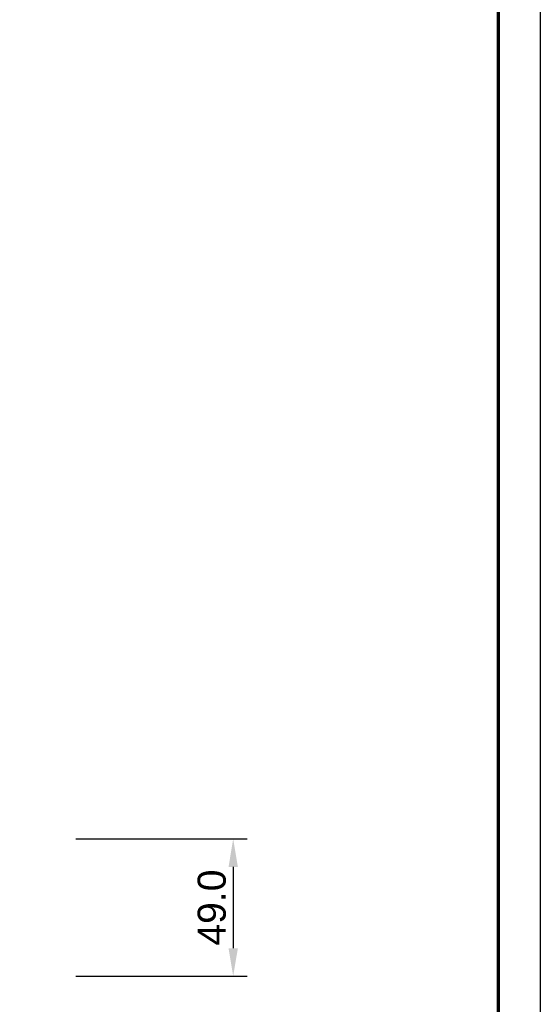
# Model space of a CAD drawing. Header units: millimetres. Extents: x 14749 to 15749, y -4769 to -3769.
# Tile 10 of 10: x 15563 to 15749, y -4298 to -3946. Entities that reach past the tile are written whole.
import ezdxf

# ---------------------------------------------------------------- set-up
doc = ezdxf.new("R2010")
doc.units = ezdxf.units.MM
doc.layers.add('ROXX NEO mini i_Guard', color=7, linetype='Continuous', true_color=0x000000)
doc.styles.add('Arial', font='arial.ttf')
doc.dimstyles.new('Arial', dxfattribs={"dimscale": 10, "dimtxt": 1, "dimasz": 1, "dimexe": 0.5, "dimexo": 2, "dimgap": 0.25, "dimtad": 1, "dimtoh": 1, "dimdec": 1, "dimzin": 1, "dimdsep": 46, "dimtxsty": 'Arial', "dimcen": 0.5, "dimazin": 1, "dimtfac": 1, "dimtdec": 4, "dimtix": 1, "dimtofl": 0, "dimtmove": 1, "dimatfit": 3, "dimfxl": 1, "dimtolj": 1, "dimtzin": 1, "dimarcsym": 0})

# ---------------------------------------------------------------- blocks, each defined once
blk = doc.blocks.new('*D1')
at = {"layer": 'Defpoints', "color": 0}
for p in [(15563.02, -4238.51), (15563.02, -4287.51), (15639.14, -4287.51)]:
    blk.add_point(p, dxfattribs=at)
at = {"layer": 'ROXX NEO mini i_Guard', "color": 0, "lineweight": -2}
for p, q in [((15583.02, -4238.51), (15644.14, -4238.51)), ((15639.14, -4248.51), (15639.14, -4277.51)), ((15583.02, -4287.51), (15644.14, -4287.51))]:
    blk.add_line(p, q, dxfattribs=at)
at = {"layer": 'ROXX NEO mini i_Guard', "color": 0}
for points in [[(15640.81, -4248.51), (15637.48, -4248.51), (15639.14, -4238.51)], [(15637.48, -4277.51), (15640.81, -4277.51), (15639.14, -4287.51)]]:
    blk.add_solid(points, dxfattribs=at)
at = {"layer": 'ROXX NEO mini i_Guard', "color": 0, "insert": (15631.54, -4263.01), "char_height": 10, "attachment_point": 5, "rotation": 90, "style": 'Arial'}
blk.add_mtext('\\A1;49.0', dxfattribs=at)

msp = doc.modelspace()

# ---------------------------------------------------------------- linework, layer by layer
at = {"layer": 'ROXX NEO mini i_Guard'}
msp.add_line((15748.64, -3769.19), (15748.64, -4769.19), dxfattribs=at)
at = {"layer": 'ROXX NEO mini i_Guard', "color": 250, "lineweight": 70, "true_color": 0x1a171b}
msp.add_line((15733.64, -3784.19), (15733.64, -4754.19), dxfattribs=at)

# ---------------------------------------------------------------- dimensions: what is measured, and where the dimension line sits
at = {"layer": 'ROXX NEO mini i_Guard', "color": 5, "true_color": 0x0000ff}
dim = msp.add_linear_dim(base=(15639.14, -4287.51), p1=(15563.02, -4238.51), p2=(15563.02, -4287.51), angle=90, dimstyle='Arial', override={"dimscale": 10, "dimtxt": 1, "dimasz": 1, "dimexe": 0.5, "dimexo": 2, "dimgap": 0.25, "dimtad": 1, "dimtih": 0, "dimtoh": 0, "dimdec": 1, "dimlfac": 1, "dimzin": 1, "dimtxsty": 'Arial', "dimsah": 0, "dimcen": 0.5, "dimadec": 2, "dimazin": 1, "dimtix": 0, "dimtmove": 0, "dimtzin": 1}, dxfattribs=at)
dim.commit()
dim.dimension.update_dxf_attribs({"geometry": '*D1', "text_midpoint": (15631.54, -4263.01)})

doc.saveas('drawing.dxf')
